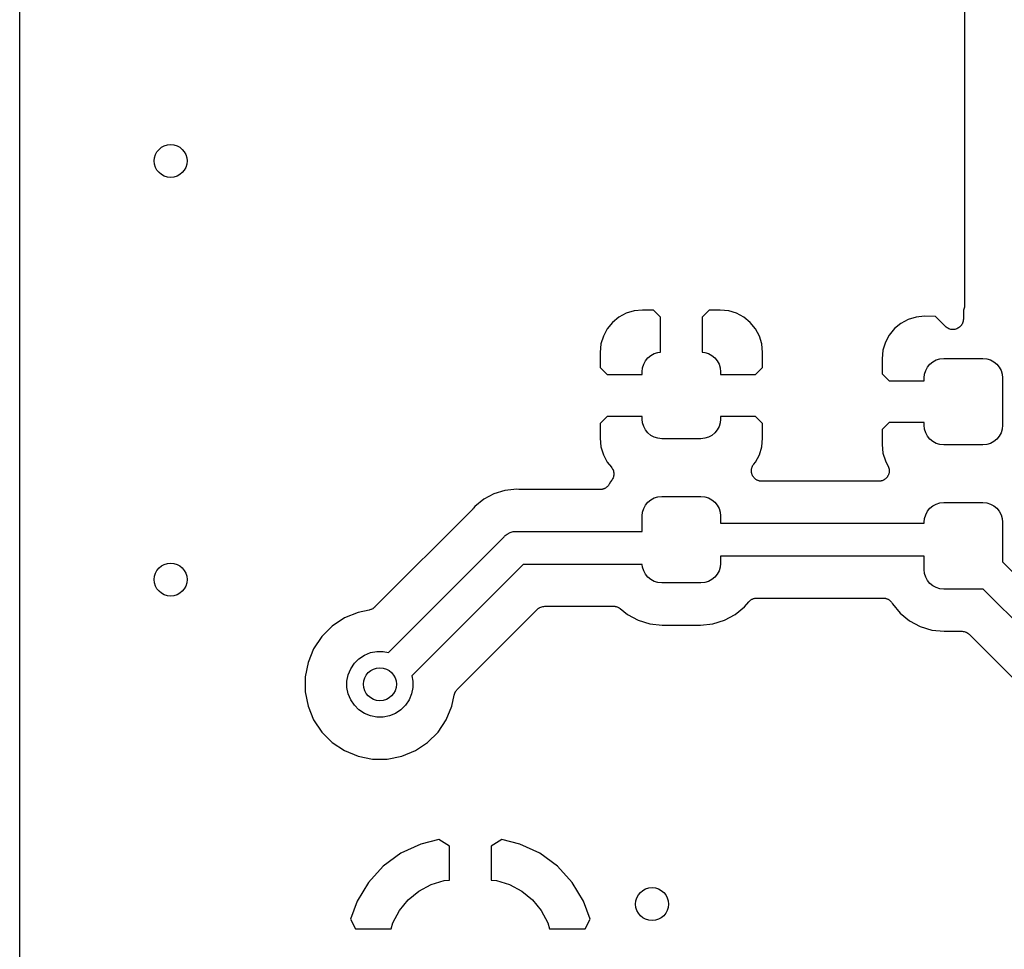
# Model space of a CAD drawing. Extents: x 0.02 to 3.88, y 0.02 to 3.88.
# Tile 39 of 45: x 3.13 to 3.6, y 2.42 to 2.87. Entities that reach past the tile are written whole.
import ezdxf

# ---------------------------------------------------------------- set-up
doc = ezdxf.new("R2010")
doc.units = 0
doc.header["$MEASUREMENT"] = 0
doc.layers.add('BLACK', color=7, linetype='CONTINUOUS')

msp = doc.modelspace()

# ---------------------------------------------------------------- linework, layer by layer
at = {"layer": 'BLACK', "linetype": 'CONTINUOUS'}
for p, q in [((3.12787, 2.26308), (3.12787, 3.19981)), ((3.57926, 2.9578), (3.57926, 2.73071)), ((3.4255, 2.72879), (3.42138, 2.72838)), ((3.43065, 2.7287), (3.4255, 2.72879)), ((3.434, 2.72535), (3.43065, 2.7287)), ((3.45735, 2.7287), (3.454, 2.72535)), ((3.4625, 2.72879), (3.45735, 2.7287)), ((3.46662, 2.72838), (3.4625, 2.72879)), ((3.57886, 2.72874), (3.57874, 2.72853)), ((3.57874, 2.72853), (3.57874, 2.72446)), ((3.57887, 2.72877), (3.57886, 2.72876)), ((3.57886, 2.72876), (3.57886, 2.72874)), ((3.57901, 2.72922), (3.57887, 2.72877)), ((3.57915, 2.72967), (3.57901, 2.72922)), ((3.57916, 2.7297), (3.57915, 2.72969)), ((3.57915, 2.72969), (3.57915, 2.72967)), ((3.57921, 2.73017), (3.57916, 2.7297)), ((3.57926, 2.73064), (3.57921, 2.73017)), ((3.57926, 2.73071), (3.57926, 2.73067)), ((3.57926, 2.73067), (3.57926, 2.73067)), ((3.57926, 2.73067), (3.57926, 2.73067)), ((3.57926, 2.73067), (3.57926, 2.73064)), ((3.41413, 2.72538), (3.41109, 2.72288)), ((3.41761, 2.72724), (3.41413, 2.72538)), ((3.42138, 2.72838), (3.41761, 2.72724)), ((3.434, 2.70861), (3.434, 2.72535)), ((3.454, 2.72535), (3.454, 2.70861)), ((3.47039, 2.72724), (3.46662, 2.72838)), ((3.47387, 2.72538), (3.47039, 2.72724)), ((3.47691, 2.72288), (3.47387, 2.72538)), ((3.55235, 2.72428), (3.54887, 2.72242)), ((3.55612, 2.72542), (3.55235, 2.72428)), ((3.56024, 2.72583), (3.55612, 2.72542)), ((3.56539, 2.72574), (3.56024, 2.72583)), ((3.5702, 2.72092), (3.56539, 2.72574)), ((3.57869, 2.72391), (3.57863, 2.72344)), ((3.57874, 2.72439), (3.57869, 2.72391)), ((3.57874, 2.72446), (3.57874, 2.72441)), ((3.57874, 2.72441), (3.57874, 2.72441)), ((3.57874, 2.72441), (3.57874, 2.72441)), ((3.57874, 2.72441), (3.57874, 2.72439)), ((3.40859, 2.71983), (3.40673, 2.71636)), ((3.41109, 2.72288), (3.40859, 2.71983)), ((3.47941, 2.71983), (3.47691, 2.72288)), ((3.48127, 2.71636), (3.47941, 2.71983)), ((3.54583, 2.71992), (3.54333, 2.71687)), ((3.54887, 2.72242), (3.54583, 2.71992)), ((3.57057, 2.72062), (3.5702, 2.72092)), ((3.57094, 2.72031), (3.57057, 2.72062)), ((3.57095, 2.72031), (3.57094, 2.72031)), ((3.57096, 2.7203), (3.57095, 2.72031)), ((3.57138, 2.72008), (3.57096, 2.7203)), ((3.5718, 2.71985), (3.57138, 2.72008)), ((3.57181, 2.71985), (3.5718, 2.71985)), ((3.57182, 2.71984), (3.57181, 2.71985)), ((3.57228, 2.7197), (3.57182, 2.71984)), ((3.57273, 2.71956), (3.57228, 2.7197)), ((3.57274, 2.71956), (3.57273, 2.71956)), ((3.57275, 2.71956), (3.57274, 2.71956)), ((3.57323, 2.71951), (3.57275, 2.71956)), ((3.57371, 2.71946), (3.57323, 2.71951)), ((3.57372, 2.71946), (3.57371, 2.71946)), ((3.57371, 2.71946), (3.57371, 2.71946)), ((3.57421, 2.7195), (3.57372, 2.71946)), ((3.57468, 2.71955), (3.57421, 2.7195)), ((3.57469, 2.71955), (3.57468, 2.71955)), ((3.57517, 2.71969), (3.57469, 2.71955)), ((3.57469, 2.71955), (3.57469, 2.71955)), ((3.57561, 2.71982), (3.57517, 2.71969)), ((3.57562, 2.71983), (3.57561, 2.71982)), ((3.57563, 2.71983), (3.57562, 2.71983)), ((3.57606, 2.72006), (3.57563, 2.71983)), ((3.57648, 2.72027), (3.57606, 2.72006)), ((3.57649, 2.72028), (3.57648, 2.72028)), ((3.57648, 2.72028), (3.57648, 2.72027)), ((3.57687, 2.72059), (3.57649, 2.72028)), ((3.57724, 2.72089), (3.57687, 2.72059)), ((3.57725, 2.7209), (3.57724, 2.72089)), ((3.57724, 2.72089), (3.57724, 2.72089)), ((3.57756, 2.72127), (3.57725, 2.7209)), ((3.57787, 2.72163), (3.57756, 2.72127)), ((3.57788, 2.72165), (3.57787, 2.72164)), ((3.57787, 2.72164), (3.57787, 2.72163)), ((3.57811, 2.72207), (3.57788, 2.72165)), ((3.57834, 2.72249), (3.57811, 2.72207)), ((3.57849, 2.72296), (3.57834, 2.72251)), ((3.57834, 2.72251), (3.57834, 2.7225)), ((3.57834, 2.7225), (3.57834, 2.72249)), ((3.57863, 2.72342), (3.57849, 2.72296)), ((3.57863, 2.72344), (3.57863, 2.72343)), ((3.57863, 2.72343), (3.57863, 2.72342)), ((3.40673, 2.71636), (3.40559, 2.71259)), ((3.48241, 2.71259), (3.48127, 2.71636)), ((3.54333, 2.71687), (3.54147, 2.7134)), ((3.40559, 2.71259), (3.40518, 2.70846)), ((3.48282, 2.70846), (3.48241, 2.71259)), ((3.54147, 2.7134), (3.54033, 2.70963)), ((3.40518, 2.70846), (3.40527, 2.70135)), ((3.42688, 2.70451), (3.42804, 2.70593)), ((3.42804, 2.70593), (3.42945, 2.70709)), ((3.42945, 2.70709), (3.43107, 2.70796)), ((3.43107, 2.70796), (3.43283, 2.70849)), ((3.43283, 2.70849), (3.434, 2.70861)), ((3.454, 2.70861), (3.45517, 2.70849)), ((3.45517, 2.70849), (3.45693, 2.70796)), ((3.45693, 2.70796), (3.45855, 2.70709)), ((3.45855, 2.70709), (3.45996, 2.70593)), ((3.45996, 2.70593), (3.46112, 2.70451)), ((3.48273, 2.70135), (3.48282, 2.70846)), ((3.54033, 2.70963), (3.53992, 2.7055)), ((3.53992, 2.7055), (3.54001, 2.69839)), ((3.56419, 2.70413), (3.56581, 2.705)), ((3.56581, 2.705), (3.56757, 2.70553)), ((3.56757, 2.70553), (3.56939, 2.70571)), ((3.56939, 2.70571), (3.58809, 2.70571)), ((3.58809, 2.70571), (3.58991, 2.70553)), ((3.58991, 2.70553), (3.59167, 2.705)), ((3.59167, 2.705), (3.59329, 2.70413)), ((3.40527, 2.70135), (3.40862, 2.698)), ((3.4253, 2.69932), (3.42548, 2.70114)), ((3.42548, 2.70114), (3.42601, 2.7029)), ((3.42601, 2.7029), (3.42688, 2.70451)), ((3.46112, 2.70451), (3.46199, 2.7029)), ((3.46199, 2.7029), (3.46252, 2.70114)), ((3.46252, 2.70114), (3.4627, 2.69932)), ((3.47938, 2.698), (3.48273, 2.70135)), ((3.56075, 2.69994), (3.56162, 2.70155)), ((3.56162, 2.70155), (3.56278, 2.70297)), ((3.56278, 2.70297), (3.56419, 2.70413)), ((3.59329, 2.70413), (3.5947, 2.70297)), ((3.5947, 2.70297), (3.59587, 2.70155)), ((3.59587, 2.70155), (3.59673, 2.69994)), ((3.40862, 2.698), (3.4253, 2.698)), ((3.4253, 2.698), (3.4253, 2.69932)), ((3.4627, 2.69932), (3.4627, 2.698)), ((3.4627, 2.698), (3.47938, 2.698)), ((3.54001, 2.69839), (3.54336, 2.69504)), ((3.56004, 2.69636), (3.56022, 2.69818)), ((3.56004, 2.69504), (3.56004, 2.69636)), ((3.56022, 2.69818), (3.56075, 2.69994)), ((3.59673, 2.69994), (3.59726, 2.69818)), ((3.59726, 2.69818), (3.59744, 2.69636)), ((3.59744, 2.69636), (3.59744, 2.67372)), ((3.54336, 2.69504), (3.56004, 2.69504)), ((3.40862, 2.678), (3.40527, 2.67465)), ((3.4253, 2.678), (3.40862, 2.678)), ((3.4253, 2.67668), (3.4253, 2.678)), ((3.47938, 2.678), (3.4627, 2.678)), ((3.4627, 2.678), (3.4627, 2.67668)), ((3.48273, 2.67465), (3.47938, 2.678)), ((3.40527, 2.67465), (3.40518, 2.66754)), ((3.42548, 2.67486), (3.4253, 2.67668)), ((3.42601, 2.6731), (3.42548, 2.67486)), ((3.42688, 2.67149), (3.42601, 2.6731)), ((3.46199, 2.6731), (3.46112, 2.67149)), ((3.46252, 2.67486), (3.46199, 2.6731)), ((3.4627, 2.67668), (3.46252, 2.67486)), ((3.48282, 2.66754), (3.48273, 2.67465)), ((3.54336, 2.67504), (3.54001, 2.67169)), ((3.56004, 2.67504), (3.54336, 2.67504)), ((3.56004, 2.67372), (3.56004, 2.67504)), ((3.56022, 2.6719), (3.56004, 2.67372)), ((3.59744, 2.67372), (3.59726, 2.6719)), ((3.40518, 2.66754), (3.40559, 2.66341)), ((3.42804, 2.67007), (3.42688, 2.67149)), ((3.42945, 2.66891), (3.42804, 2.67007)), ((3.43107, 2.66804), (3.42945, 2.66891)), ((3.43283, 2.66751), (3.43107, 2.66804)), ((3.43465, 2.66733), (3.43283, 2.66751)), ((3.45517, 2.66751), (3.45335, 2.66733)), ((3.45693, 2.66804), (3.45517, 2.66751)), ((3.45855, 2.66891), (3.45693, 2.66804)), ((3.45996, 2.67007), (3.45855, 2.66891)), ((3.46112, 2.67149), (3.45996, 2.67007)), ((3.48241, 2.66341), (3.48282, 2.66754)), ((3.54001, 2.67169), (3.53992, 2.66458)), ((3.56075, 2.67014), (3.56022, 2.6719)), ((3.56162, 2.66853), (3.56075, 2.67014)), ((3.56278, 2.66711), (3.56162, 2.66853)), ((3.59587, 2.66853), (3.5947, 2.66711)), ((3.59673, 2.67014), (3.59587, 2.66853)), ((3.59726, 2.6719), (3.59673, 2.67014)), ((3.40559, 2.66341), (3.40673, 2.65964)), ((3.45335, 2.66733), (3.43465, 2.66733)), ((3.48127, 2.65964), (3.48241, 2.66341)), ((3.53992, 2.66458), (3.54033, 2.66045)), ((3.56419, 2.66595), (3.56278, 2.66711)), ((3.56581, 2.66508), (3.56419, 2.66595)), ((3.56757, 2.66455), (3.56581, 2.66508)), ((3.56939, 2.66437), (3.56757, 2.66455)), ((3.58809, 2.66437), (3.56939, 2.66437)), ((3.58991, 2.66455), (3.58809, 2.66437)), ((3.59167, 2.66508), (3.58991, 2.66455)), ((3.59329, 2.66595), (3.59167, 2.66508)), ((3.5947, 2.66711), (3.59329, 2.66595)), ((3.40673, 2.65964), (3.40859, 2.65617)), ((3.47941, 2.65617), (3.48127, 2.65964)), ((3.54033, 2.66045), (3.54147, 2.65668)), ((3.40859, 2.65617), (3.41062, 2.65369)), ((3.41062, 2.65369), (3.41064, 2.65366)), ((3.41064, 2.65366), (3.41064, 2.65366)), ((3.41064, 2.65366), (3.41064, 2.65366)), ((3.41064, 2.65366), (3.41067, 2.65363)), ((3.41067, 2.65363), (3.41092, 2.65324)), ((3.41092, 2.65324), (3.41118, 2.65285)), ((3.47761, 2.65321), (3.47766, 2.65344)), ((3.47766, 2.65344), (3.47776, 2.65367)), ((3.47776, 2.65367), (3.47783, 2.65391)), ((3.47783, 2.65391), (3.47794, 2.65412)), ((3.47794, 2.65412), (3.47803, 2.65434)), ((3.47803, 2.65434), (3.47817, 2.65455)), ((3.47817, 2.65455), (3.4783, 2.65477)), ((3.4783, 2.65477), (3.47845, 2.65495)), ((3.47845, 2.65495), (3.47858, 2.65515)), ((3.47858, 2.65515), (3.47941, 2.65617)), ((3.54147, 2.65668), (3.54273, 2.65433)), ((3.54273, 2.65433), (3.54276, 2.65427)), ((3.54276, 2.65427), (3.54285, 2.65406)), ((3.54285, 2.65406), (3.54295, 2.65385)), ((3.54295, 2.65385), (3.54302, 2.6536)), ((3.54302, 2.6536), (3.54312, 2.65337)), ((3.54312, 2.65337), (3.54316, 2.65314)), ((3.41135, 2.64859), (3.41117, 2.64815)), ((3.41118, 2.65285), (3.41119, 2.65283)), ((3.41119, 2.65283), (3.4112, 2.65281)), ((3.4112, 2.65281), (3.41137, 2.65238)), ((3.41153, 2.64902), (3.41135, 2.64859)), ((3.41137, 2.65238), (3.41155, 2.65194)), ((3.41154, 2.64905), (3.41153, 2.64904)), ((3.41153, 2.64904), (3.41153, 2.64902)), ((3.41163, 2.64951), (3.41154, 2.64905)), ((3.41155, 2.65194), (3.41155, 2.65192)), ((3.41155, 2.65192), (3.41156, 2.65191)), ((3.41156, 2.65191), (3.41165, 2.65145)), ((3.41173, 2.64997), (3.41163, 2.64951)), ((3.41165, 2.65145), (3.41174, 2.65099)), ((3.41174, 2.65048), (3.41173, 2.65001)), ((3.41173, 2.65001), (3.41173, 2.64999)), ((3.41173, 2.64999), (3.41173, 2.64997)), ((3.41174, 2.65099), (3.41174, 2.65097)), ((3.41174, 2.65097), (3.41174, 2.65095)), ((3.41174, 2.65095), (3.41174, 2.65048)), ((3.47744, 2.65201), (3.47747, 2.65224)), ((3.47746, 2.65176), (3.47744, 2.65201)), ((3.47746, 2.6515), (3.47746, 2.65176)), ((3.47751, 2.65127), (3.47746, 2.6515)), ((3.47747, 2.65248), (3.47752, 2.65273)), ((3.47747, 2.65224), (3.47747, 2.65248)), ((3.47753, 2.65104), (3.47751, 2.65127)), ((3.47752, 2.65273), (3.47754, 2.65298)), ((3.4776, 2.6508), (3.47753, 2.65104)), ((3.47754, 2.65298), (3.47761, 2.65321)), ((3.47765, 2.65055), (3.4776, 2.6508)), ((3.47774, 2.65033), (3.47765, 2.65055)), ((3.4778, 2.6501), (3.47774, 2.65033)), ((3.47792, 2.64988), (3.4778, 2.6501)), ((3.47802, 2.64964), (3.47792, 2.64988)), ((3.47815, 2.64945), (3.47802, 2.64964)), ((3.47826, 2.64924), (3.47815, 2.64945)), ((3.47842, 2.64904), (3.47826, 2.64924)), ((3.47856, 2.64883), (3.47842, 2.64904)), ((3.47872, 2.64866), (3.47856, 2.64883)), ((3.47887, 2.64848), (3.47872, 2.64866)), ((3.54199, 2.64861), (3.54184, 2.64843)), ((3.54215, 2.64877), (3.54199, 2.64861)), ((3.5423, 2.64898), (3.54215, 2.64877)), ((3.54246, 2.64918), (3.5423, 2.64898)), ((3.54257, 2.64938), (3.54246, 2.64918)), ((3.5427, 2.64958), (3.54257, 2.64938)), ((3.5428, 2.64981), (3.5427, 2.64958)), ((3.54293, 2.65004), (3.5428, 2.64981)), ((3.54299, 2.65026), (3.54293, 2.65004)), ((3.54309, 2.65047), (3.54299, 2.65026)), ((3.54314, 2.65073), (3.54309, 2.65047)), ((3.54321, 2.65097), (3.54314, 2.65073)), ((3.54316, 2.65314), (3.54323, 2.65291)), ((3.54324, 2.6512), (3.54321, 2.65097)), ((3.54323, 2.65291), (3.54325, 2.65266)), ((3.54329, 2.65143), (3.54324, 2.6512)), ((3.54325, 2.65266), (3.5433, 2.65241)), ((3.54332, 2.65194), (3.54329, 2.65169)), ((3.54329, 2.65169), (3.54329, 2.65143)), ((3.5433, 2.65241), (3.5433, 2.65217)), ((3.5433, 2.65217), (3.54332, 2.65194)), ((3.40793, 2.64387), (3.40769, 2.64374)), ((3.4081, 2.64401), (3.40793, 2.64387)), ((3.40829, 2.64413), (3.4081, 2.64401)), ((3.40848, 2.64431), (3.40829, 2.64413)), ((3.40869, 2.64448), (3.40848, 2.64431)), ((3.40883, 2.64465), (3.40869, 2.64448)), ((3.40899, 2.64481), (3.40883, 2.64465)), ((3.40914, 2.64503), (3.40899, 2.64481)), ((3.40931, 2.64524), (3.40914, 2.64503)), ((3.40941, 2.64543), (3.40931, 2.64524)), ((3.40954, 2.64561), (3.40941, 2.64543)), ((3.40957, 2.64567), (3.40954, 2.64561)), ((3.41017, 2.64678), (3.40957, 2.64567)), ((3.41062, 2.64734), (3.41017, 2.64678)), ((3.41089, 2.64773), (3.41062, 2.64734)), ((3.41115, 2.64812), (3.41089, 2.64773)), ((3.41116, 2.64814), (3.41115, 2.64812)), ((3.41117, 2.64815), (3.41116, 2.64814)), ((3.47906, 2.64831), (3.47887, 2.64848)), ((3.47924, 2.64813), (3.47906, 2.64831)), ((3.47944, 2.648), (3.47924, 2.64813)), ((3.47962, 2.64785), (3.47944, 2.648)), ((3.47984, 2.64773), (3.47962, 2.64785)), ((3.48005, 2.64759), (3.47984, 2.64773)), ((3.48027, 2.64749), (3.48005, 2.64759)), ((3.48047, 2.64738), (3.48027, 2.64749)), ((3.48071, 2.6473), (3.48047, 2.64738)), ((3.48095, 2.6472), (3.48071, 2.6473)), ((3.48118, 2.64716), (3.48095, 2.6472)), ((3.4814, 2.64709), (3.48118, 2.64716)), ((3.48165, 2.64706), (3.4814, 2.64709)), ((3.4819, 2.64701), (3.48165, 2.64706)), ((3.48214, 2.647), (3.4819, 2.64701)), ((3.48237, 2.64698), (3.48214, 2.647)), ((3.48244, 2.64698), (3.48237, 2.64698)), ((3.53832, 2.64698), (3.48244, 2.64698)), ((3.53855, 2.647), (3.53832, 2.64698)), ((3.53878, 2.647), (3.53855, 2.647)), ((3.53903, 2.64705), (3.53878, 2.647)), ((3.53929, 2.64707), (3.53903, 2.64705)), ((3.53951, 2.64714), (3.53929, 2.64707)), ((3.53974, 2.64718), (3.53951, 2.64714)), ((3.53998, 2.64728), (3.53974, 2.64718)), ((3.54022, 2.64735), (3.53998, 2.64728)), ((3.54043, 2.64746), (3.54022, 2.64735)), ((3.54064, 2.64755), (3.54043, 2.64746)), ((3.54086, 2.64769), (3.54064, 2.64755)), ((3.54108, 2.64781), (3.54086, 2.64769)), ((3.54126, 2.64796), (3.54108, 2.64781)), ((3.54146, 2.64809), (3.54126, 2.64796)), ((3.54164, 2.64827), (3.54146, 2.64809)), ((3.54184, 2.64843), (3.54164, 2.64827)), ((3.35444, 2.64103), (3.3496, 2.63845)), ((3.35969, 2.64263), (3.35444, 2.64103)), ((3.36403, 2.64306), (3.35969, 2.64263)), ((3.36516, 2.64317), (3.36403, 2.64306)), ((3.36403, 2.64306), (3.36403, 2.64306)), ((3.36628, 2.64306), (3.36516, 2.64317)), ((3.36649, 2.64306), (3.36628, 2.64306)), ((3.3667, 2.64303), (3.36649, 2.64306)), ((3.36677, 2.64303), (3.3667, 2.64303)), ((3.40516, 2.64303), (3.36677, 2.64303)), ((3.40538, 2.64305), (3.40516, 2.64303)), ((3.40561, 2.64305), (3.40538, 2.64305)), ((3.40587, 2.6431), (3.40561, 2.64305)), ((3.40614, 2.64313), (3.40587, 2.6431)), ((3.40635, 2.64319), (3.40614, 2.64313)), ((3.40657, 2.64323), (3.40635, 2.64319)), ((3.40681, 2.64333), (3.40657, 2.64323)), ((3.40707, 2.64341), (3.40681, 2.64333)), ((3.40727, 2.64351), (3.40707, 2.64341)), ((3.40747, 2.6436), (3.40727, 2.64351)), ((3.40769, 2.64374), (3.40747, 2.6436)), ((3.43107, 2.63906), (3.43283, 2.63959)), ((3.43283, 2.63959), (3.43465, 2.63977)), ((3.43465, 2.63977), (3.45335, 2.63977)), ((3.45335, 2.63977), (3.45517, 2.63959)), ((3.45517, 2.63959), (3.45693, 2.63906)), ((3.34535, 2.63496), (3.34464, 2.63409)), ((3.3496, 2.63845), (3.34535, 2.63496)), ((3.42601, 2.634), (3.42688, 2.63562)), ((3.42688, 2.63562), (3.42804, 2.63703)), ((3.42804, 2.63703), (3.42945, 2.6382)), ((3.42945, 2.6382), (3.43107, 2.63906)), ((3.45693, 2.63906), (3.45855, 2.6382)), ((3.45855, 2.6382), (3.45996, 2.63703)), ((3.45996, 2.63703), (3.46112, 2.63562)), ((3.46112, 2.63562), (3.46199, 2.634)), ((3.56278, 2.63407), (3.56419, 2.63524)), ((3.56419, 2.63524), (3.56581, 2.6361)), ((3.56581, 2.6361), (3.56757, 2.63663)), ((3.56757, 2.63663), (3.56939, 2.63681)), ((3.56939, 2.63681), (3.58809, 2.63681)), ((3.58809, 2.63681), (3.58991, 2.63663)), ((3.58991, 2.63663), (3.59167, 2.6361)), ((3.59167, 2.6361), (3.59329, 2.63524)), ((3.59329, 2.63524), (3.5947, 2.63407)), ((3.34431, 2.63373), (3.29736, 2.58678)), ((3.34444, 2.63389), (3.34431, 2.63373)), ((3.34459, 2.63404), (3.34444, 2.63389)), ((3.34464, 2.63409), (3.34459, 2.63404)), ((3.4253, 2.63042), (3.42548, 2.63225)), ((3.4253, 2.62303), (3.4253, 2.63042)), ((3.42548, 2.63225), (3.42601, 2.634)), ((3.46199, 2.634), (3.46252, 2.63225)), ((3.46252, 2.63225), (3.4627, 2.63042)), ((3.4627, 2.63042), (3.4627, 2.62698)), ((3.56022, 2.62928), (3.56075, 2.63104)), ((3.56075, 2.63104), (3.56162, 2.63266)), ((3.56162, 2.63266), (3.56278, 2.63407)), ((3.5947, 2.63407), (3.59587, 2.63266)), ((3.59587, 2.63266), (3.59673, 2.63104)), ((3.59673, 2.63104), (3.59726, 2.62928)), ((3.4627, 2.62698), (3.56004, 2.62698)), ((3.56004, 2.62746), (3.56022, 2.62928)), ((3.56004, 2.62698), (3.56004, 2.62746)), ((3.59726, 2.62928), (3.59744, 2.62746)), ((3.59744, 2.62746), (3.59744, 2.60858)), ((3.3041, 2.56524), (3.35932, 2.62045)), ((3.35932, 2.62045), (3.35956, 2.62075)), ((3.35956, 2.62075), (3.35988, 2.62101)), ((3.35988, 2.62101), (3.36032, 2.62138)), ((3.36032, 2.62138), (3.36076, 2.62174)), ((3.36076, 2.62174), (3.36213, 2.62247)), ((3.36213, 2.62247), (3.36361, 2.62292)), ((3.36361, 2.62292), (3.36477, 2.62303)), ((3.36477, 2.62303), (3.36516, 2.62307)), ((3.36477, 2.62303), (3.36477, 2.62303)), ((3.36516, 2.62307), (3.36554, 2.62303)), ((3.36554, 2.62303), (3.4253, 2.62303)), ((3.56004, 2.61123), (3.4627, 2.61123)), ((3.4627, 2.61123), (3.4627, 2.60778)), ((3.56004, 2.60482), (3.56004, 2.61123)), ((3.36842, 2.60728), (3.31524, 2.5541)), ((3.42535, 2.60728), (3.36842, 2.60728)), ((3.42548, 2.60596), (3.42535, 2.60728)), ((3.4627, 2.60778), (3.46252, 2.60596)), ((3.59744, 2.60858), (3.68814, 2.51787)), ((3.42601, 2.60421), (3.42548, 2.60596)), ((3.42688, 2.60259), (3.42601, 2.60421)), ((3.42804, 2.60117), (3.42688, 2.60259)), ((3.46112, 2.60259), (3.45996, 2.60117)), ((3.46199, 2.60421), (3.46112, 2.60259)), ((3.46252, 2.60596), (3.46199, 2.60421)), ((3.56022, 2.603), (3.56004, 2.60482)), ((3.56075, 2.60124), (3.56022, 2.603)), ((3.42945, 2.60001), (3.42804, 2.60117)), ((3.43107, 2.59914), (3.42945, 2.60001)), ((3.43283, 2.59861), (3.43107, 2.59914)), ((3.43465, 2.59843), (3.43283, 2.59861)), ((3.45335, 2.59843), (3.43465, 2.59843)), ((3.45517, 2.59861), (3.45335, 2.59843)), ((3.45693, 2.59914), (3.45517, 2.59861)), ((3.45855, 2.60001), (3.45693, 2.59914)), ((3.45996, 2.60117), (3.45855, 2.60001)), ((3.56162, 2.59963), (3.56075, 2.60124)), ((3.56278, 2.59821), (3.56162, 2.59963)), ((3.56419, 2.59705), (3.56278, 2.59821)), ((3.56581, 2.59618), (3.56419, 2.59705)), ((3.56757, 2.59565), (3.56581, 2.59618)), ((3.56939, 2.59547), (3.56757, 2.59565)), ((3.58809, 2.59547), (3.56939, 2.59547)), ((3.58826, 2.59549), (3.58809, 2.59547)), ((3.67904, 2.50471), (3.58826, 2.59549)), ((3.47417, 2.58696), (3.47617, 2.5894)), ((3.47617, 2.5894), (3.47622, 2.58945)), ((3.47622, 2.58945), (3.47638, 2.58961)), ((3.47638, 2.58961), (3.47652, 2.58978)), ((3.47652, 2.58978), (3.47673, 2.58995)), ((3.47673, 2.58995), (3.47692, 2.59013)), ((3.47692, 2.59013), (3.4771, 2.59025)), ((3.4771, 2.59025), (3.47727, 2.59039)), ((3.47727, 2.59039), (3.47751, 2.59052)), ((3.47751, 2.59052), (3.47774, 2.59067)), ((3.47774, 2.59067), (3.47794, 2.59075)), ((3.47794, 2.59075), (3.47813, 2.59085)), ((3.47813, 2.59085), (3.47839, 2.59093)), ((3.47839, 2.59093), (3.47864, 2.59103)), ((3.47864, 2.59103), (3.47886, 2.59107)), ((3.47886, 2.59107), (3.47907, 2.59113)), ((3.47907, 2.59113), (3.47934, 2.59116)), ((3.47934, 2.59116), (3.4796, 2.59121)), ((3.4796, 2.59121), (3.47982, 2.59121)), ((3.47982, 2.59121), (3.48004, 2.59123)), ((3.48004, 2.59123), (3.54043, 2.59123)), ((3.54043, 2.59123), (3.5405, 2.59123)), ((3.5405, 2.59123), (3.54072, 2.5912)), ((3.54072, 2.5912), (3.54094, 2.5912)), ((3.54094, 2.5912), (3.5412, 2.59115)), ((3.5412, 2.59115), (3.54147, 2.59112)), ((3.54147, 2.59112), (3.54168, 2.59105)), ((3.54168, 2.59105), (3.5419, 2.59101)), ((3.5419, 2.59101), (3.54215, 2.5909)), ((3.54215, 2.5909), (3.5424, 2.59082)), ((3.5424, 2.59082), (3.54259, 2.59072)), ((3.54259, 2.59072), (3.5428, 2.59063)), ((3.5428, 2.59063), (3.54302, 2.59048)), ((3.54302, 2.59048), (3.54326, 2.59035)), ((3.54326, 2.59035), (3.54342, 2.59021)), ((3.54342, 2.59021), (3.54361, 2.59009)), ((3.54361, 2.59009), (3.5438, 2.5899)), ((3.5438, 2.5899), (3.544, 2.58973)), ((3.544, 2.58973), (3.54414, 2.58955)), ((3.54414, 2.58955), (3.5443, 2.5894)), ((3.5443, 2.5894), (3.54445, 2.58917)), ((3.54445, 2.58917), (3.54461, 2.58897)), ((3.54461, 2.58897), (3.54472, 2.58877)), ((3.54472, 2.58877), (3.54484, 2.58859)), ((3.54484, 2.58859), (3.54491, 2.58846)), ((3.54491, 2.58846), (3.54857, 2.584)), ((3.28957, 2.58437), (3.28307, 2.58168)), ((3.2948, 2.58541), (3.28957, 2.58437)), ((3.29524, 2.58555), (3.2948, 2.58541)), ((3.29568, 2.58568), (3.29524, 2.58555)), ((3.29571, 2.58569), (3.29568, 2.58568)), ((3.29574, 2.5857), (3.29571, 2.58569)), ((3.29614, 2.58591), (3.29574, 2.5857)), ((3.29655, 2.58613), (3.29614, 2.58591)), ((3.29657, 2.58614), (3.29655, 2.58613)), ((3.2966, 2.58616), (3.29657, 2.58614)), ((3.29695, 2.58645), (3.2966, 2.58616)), ((3.29731, 2.58673), (3.29695, 2.58645)), ((3.29735, 2.58677), (3.29731, 2.58673)), ((3.29736, 2.58678), (3.29735, 2.58677)), ((3.29735, 2.58677), (3.29735, 2.58677)), ((3.29735, 2.58677), (3.29735, 2.58677)), ((3.33678, 2.54736), (3.37524, 2.58582)), ((3.37524, 2.58582), (3.37525, 2.58583)), ((3.37525, 2.58583), (3.37529, 2.58587)), ((3.37525, 2.58583), (3.37525, 2.58583)), ((3.37525, 2.58583), (3.37525, 2.58583)), ((3.37529, 2.58587), (3.37565, 2.58616)), ((3.37565, 2.58616), (3.37601, 2.58645)), ((3.37601, 2.58645), (3.37603, 2.58646)), ((3.37603, 2.58646), (3.37605, 2.58648)), ((3.37605, 2.58648), (3.37646, 2.58669)), ((3.37646, 2.58669), (3.37687, 2.58691)), ((3.37687, 2.58691), (3.37689, 2.58691)), ((3.37689, 2.58691), (3.37692, 2.58693)), ((3.37692, 2.58693), (3.37736, 2.58705)), ((3.37736, 2.58705), (3.3778, 2.58719)), ((3.3778, 2.58719), (3.37783, 2.58719)), ((3.37783, 2.58719), (3.37785, 2.5872)), ((3.37785, 2.5872), (3.37831, 2.58724)), ((3.37831, 2.58724), (3.37877, 2.58728)), ((3.37877, 2.58728), (3.41165, 2.58728)), ((3.41165, 2.58728), (3.41172, 2.58728)), ((3.41172, 2.58728), (3.41193, 2.58726)), ((3.41193, 2.58726), (3.41215, 2.58726)), ((3.41215, 2.58726), (3.41242, 2.5872)), ((3.41242, 2.5872), (3.41269, 2.58717)), ((3.41269, 2.58717), (3.41289, 2.58711)), ((3.41289, 2.58711), (3.41311, 2.58707)), ((3.41311, 2.58707), (3.41336, 2.58696)), ((3.41336, 2.58696), (3.41362, 2.58688)), ((3.41362, 2.58688), (3.41381, 2.58677)), ((3.41381, 2.58677), (3.41401, 2.58669)), ((3.41401, 2.58669), (3.41423, 2.58654)), ((3.41423, 2.58654), (3.41447, 2.58641)), ((3.41447, 2.58641), (3.41464, 2.58627)), ((3.41464, 2.58627), (3.41482, 2.58615)), ((3.41482, 2.58615), (3.41829, 2.5833)), ((3.41829, 2.5833), (3.42338, 2.58058)), ((3.46462, 2.58058), (3.46971, 2.5833)), ((3.46971, 2.5833), (3.47417, 2.58696)), ((3.54857, 2.584), (3.55303, 2.58034)), ((3.28307, 2.58168), (3.27721, 2.57777)), ((3.42338, 2.58058), (3.4289, 2.5789)), ((3.4289, 2.5789), (3.4349, 2.57831)), ((3.4349, 2.57831), (3.4531, 2.57831)), ((3.4531, 2.57831), (3.4591, 2.5789)), ((3.4591, 2.5789), (3.46462, 2.58058)), ((3.55303, 2.58034), (3.55812, 2.57762)), ((3.27721, 2.57777), (3.27223, 2.57279)), ((3.55812, 2.57762), (3.56364, 2.57594)), ((3.56364, 2.57594), (3.56964, 2.57535)), ((3.56964, 2.57535), (3.57804, 2.57535)), ((3.57804, 2.57535), (3.57806, 2.57535)), ((3.57806, 2.57535), (3.57806, 2.57535)), ((3.57806, 2.57535), (3.57806, 2.57535)), ((3.57806, 2.57535), (3.57811, 2.57535)), ((3.57811, 2.57535), (3.57857, 2.5753)), ((3.57857, 2.5753), (3.57903, 2.57525)), ((3.57903, 2.57525), (3.57905, 2.57525)), ((3.57905, 2.57525), (3.57908, 2.57524)), ((3.57908, 2.57524), (3.57952, 2.5751)), ((3.57952, 2.5751), (3.57996, 2.57497)), ((3.57996, 2.57497), (3.57998, 2.57496)), ((3.57998, 2.57496), (3.58001, 2.57495)), ((3.58001, 2.57495), (3.58042, 2.57472)), ((3.58042, 2.57472), (3.58082, 2.57451)), ((3.58082, 2.57451), (3.58084, 2.57449)), ((3.58084, 2.57449), (3.58086, 2.57448)), ((3.58086, 2.57448), (3.58122, 2.57418)), ((3.58122, 2.57418), (3.58158, 2.57389)), ((3.58158, 2.57389), (3.66403, 2.49143)), ((3.27223, 2.57279), (3.26832, 2.56693)), ((3.26832, 2.56693), (3.26563, 2.56043)), ((3.28996, 2.56223), (3.29254, 2.56396)), ((3.29254, 2.56396), (3.29541, 2.56514)), ((3.29541, 2.56514), (3.29845, 2.56575)), ((3.29845, 2.56575), (3.30155, 2.56575)), ((3.30155, 2.56575), (3.3041, 2.56524)), ((3.26563, 2.56043), (3.26425, 2.55352)), ((3.28604, 2.55746), (3.28777, 2.56004)), ((3.28777, 2.56004), (3.28996, 2.56223)), ((3.28425, 2.55155), (3.28486, 2.55459)), ((3.28486, 2.55459), (3.28604, 2.55746)), ((3.26425, 2.55352), (3.26425, 2.54648)), ((3.28425, 2.54845), (3.28425, 2.55155)), ((3.31524, 2.5541), (3.31575, 2.55155)), ((3.31575, 2.55155), (3.31575, 2.54845)), ((3.26425, 2.54648), (3.26563, 2.53957)), ((3.28486, 2.54541), (3.28425, 2.54845)), ((3.28604, 2.54254), (3.28486, 2.54541)), ((3.31514, 2.54541), (3.31396, 2.54254)), ((3.31575, 2.54845), (3.31514, 2.54541)), ((3.33543, 2.54487), (3.33557, 2.54531)), ((3.33557, 2.54531), (3.3357, 2.54575)), ((3.3357, 2.54575), (3.33572, 2.54577)), ((3.33572, 2.5458), (3.33595, 2.54621)), ((3.33572, 2.54577), (3.33572, 2.5458)), ((3.33595, 2.54621), (3.33616, 2.54661)), ((3.33616, 2.54661), (3.33618, 2.54663)), ((3.33618, 2.54663), (3.3362, 2.54666)), ((3.3362, 2.54666), (3.33649, 2.54701)), ((3.33649, 2.54701), (3.33678, 2.54736)), ((3.28777, 2.53996), (3.28604, 2.54254)), ((3.31396, 2.54254), (3.31223, 2.53996)), ((3.33437, 2.53957), (3.33541, 2.5448)), ((3.33541, 2.5448), (3.33542, 2.54482)), ((3.33542, 2.54482), (3.33543, 2.54487)), ((3.33542, 2.54482), (3.33542, 2.54482)), ((3.33542, 2.54482), (3.33542, 2.54482)), ((3.26563, 2.53957), (3.26832, 2.53307)), ((3.28996, 2.53777), (3.28777, 2.53996)), ((3.29254, 2.53604), (3.28996, 2.53777)), ((3.29541, 2.53486), (3.29254, 2.53604)), ((3.30746, 2.53604), (3.30459, 2.53486)), ((3.31004, 2.53777), (3.30746, 2.53604)), ((3.31223, 2.53996), (3.31004, 2.53777)), ((3.33168, 2.53307), (3.33437, 2.53957)), ((3.26832, 2.53307), (3.27223, 2.52721)), ((3.29845, 2.53425), (3.29541, 2.53486)), ((3.30155, 2.53425), (3.29845, 2.53425)), ((3.30459, 2.53486), (3.30155, 2.53425)), ((3.32777, 2.52721), (3.33168, 2.53307)), ((3.27223, 2.52721), (3.27721, 2.52223)), ((3.32279, 2.52223), (3.32777, 2.52721)), ((3.27721, 2.52223), (3.28307, 2.51832)), ((3.31693, 2.51832), (3.32279, 2.52223)), ((3.28307, 2.51832), (3.28957, 2.51563)), ((3.31043, 2.51563), (3.31693, 2.51832)), ((3.28957, 2.51563), (3.29648, 2.51425)), ((3.29648, 2.51425), (3.30352, 2.51425)), ((3.30352, 2.51425), (3.31043, 2.51563)), ((3.32818, 2.4758), (3.31955, 2.47369)), ((3.33319, 2.4727), (3.32818, 2.4758)), ((3.3582, 2.4758), (3.35319, 2.4727)), ((3.36683, 2.47369), (3.3582, 2.4758)), ((3.31955, 2.47369), (3.31005, 2.46926)), ((3.33319, 2.45645), (3.33319, 2.4727)), ((3.35319, 2.4727), (3.35319, 2.45645)), ((3.37633, 2.46926), (3.36683, 2.47369)), ((3.31005, 2.46926), (3.30159, 2.46306)), ((3.38479, 2.46306), (3.37633, 2.46926)), ((3.30159, 2.46306), (3.2945, 2.45533)), ((3.39187, 2.45533), (3.38479, 2.46306)), ((3.32442, 2.4543), (3.33072, 2.45621)), ((3.33072, 2.45621), (3.33319, 2.45645)), ((3.35319, 2.45645), (3.35565, 2.45621)), ((3.35565, 2.45621), (3.36196, 2.4543)), ((3.2945, 2.45533), (3.28906, 2.44637)), ((3.31351, 2.44701), (3.3186, 2.45119)), ((3.3186, 2.45119), (3.32442, 2.4543)), ((3.36196, 2.4543), (3.36778, 2.45119)), ((3.36778, 2.45119), (3.37287, 2.44701)), ((3.39732, 2.44637), (3.39187, 2.45533)), ((3.28906, 2.44637), (3.28593, 2.43777)), ((3.30932, 2.44191), (3.31351, 2.44701)), ((3.37287, 2.44701), (3.37705, 2.44191)), ((3.40045, 2.43777), (3.39732, 2.44637)), ((3.30622, 2.4361), (3.30932, 2.44191)), ((3.37705, 2.44191), (3.38016, 2.4361)), ((3.28593, 2.43777), (3.28832, 2.43323)), ((3.39805, 2.43323), (3.40045, 2.43777)), ((3.28832, 2.43323), (3.30535, 2.43323)), ((3.30535, 2.43323), (3.30622, 2.4361)), ((3.38016, 2.4361), (3.38103, 2.43323)), ((3.38103, 2.43323), (3.39805, 2.43323))]:
    msp.add_line(p, q, dxfattribs=at)
at = {"layer": 'BLACK'}
for centre in [(3.2, 2.8), (3.2, 2.6), (3.3, 2.55), (3.43, 2.445)]:
    msp.add_circle(centre, 0.007874, dxfattribs=at)

doc.saveas('drawing.dxf')
